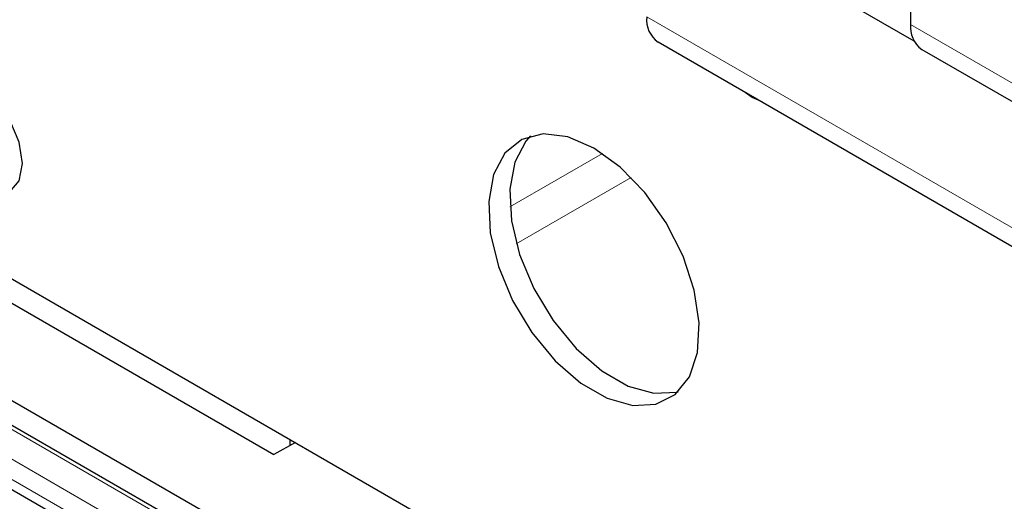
# Paper-space layout 'Blatt4' of a CAD drawing. Header units: millimetres. Extents: x 5 to 418, y 2 to 292.
# Tile 39 of 51: x 103 to 123, y 206 to 215. Entities that reach past the tile are written whole.
import ezdxf

# ---------------------------------------------------------------- set-up
doc = ezdxf.new("R2010")
doc.units = ezdxf.units.MM

psp = doc.layouts.new('Blatt4')

# ---------------------------------------------------------------- linework, layer by layer
at = {"color": 7, "linetype": 'Continuous', "lineweight": 25}
for p, q in [((120.674, 218.223), (120.674, 215.2)), ((120.747, 214.862), (117.411, 216.788)), ((115.598, 214.845), (127.266, 208.109)), ((120.902, 214.696), (123.023, 213.472)), ((132.341, 190.461), (90.622, 214.545)), ((131.963, 190.183), (90.244, 214.267)), ((112.768, 199.966), (92.869, 211.454)), ((100.694, 211.18), (123.287, 198.137)), ((100.084, 211.042), (107.875, 206.544)), ((108.307, 206.785), (107.875, 206.544)), ((108.193, 206.85), (108.193, 206.722))]:
    psp.add_line(p, q, dxfattribs=at)
at = {"color": 7, "linetype": 'Continuous', "lineweight": 18}
for p, q in [((115.371, 215.348), (127.038, 208.613)), ((120.674, 215.2), (122.795, 213.975)), ((131.838, 190.171), (90.119, 214.255)), ((117.492, 213.731), (117.51, 213.741)), ((112.62, 211.529), (114.481, 212.603)), ((115.058, 212.12), (112.749, 210.787)), ((93.049, 211.966), (113.024, 200.434)), ((112.848, 200.132), (92.872, 211.663))]:
    psp.add_line(p, q, dxfattribs=at)
at = {"color": 7, "linetype": 'Continuous', "lineweight": 25, "flags": 128}
for points in [[(117.492, 213.731), (117.354, 213.826), (117.333, 213.844)], [(102.23, 211.78), (102.274, 211.774), (102.561, 211.83), (102.752, 212.051), (102.819, 212.402), (102.752, 212.832), (102.561, 213.274), (102.274, 213.66), (102.23, 213.705)], [(117.651, 213.66), (117.63, 213.667), (117.492, 213.731)], [(114.31, 212.71), (113.782, 212.937), (113.288, 212.997), (112.858, 212.884), (112.519, 212.607), (112.292, 212.182), (112.193, 211.636), (112.226, 211.004), (112.391, 210.325), (112.675, 209.642), (113.063, 208.998), (113.529, 208.433), (114.044, 207.983), (114.576, 207.676), (115.091, 207.532), (115.557, 207.558), (115.944, 207.755), (116.229, 208.109), (116.394, 208.598), (116.427, 209.192), (116.327, 209.852), (116.101, 210.539), (115.762, 211.207), (115.332, 211.817), (114.837, 212.328), (114.31, 212.71)], [(113.037, 212.955), (112.943, 212.852), (112.717, 212.427), (112.617, 211.881), (112.65, 211.249), (112.815, 210.57), (113.1, 209.887), (113.487, 209.243), (113.953, 208.678), (114.468, 208.228), (115, 207.921), (115.515, 207.777), (115.981, 207.803), (116.007, 207.811)]]:
    psp.add_lwpolyline(points, dxfattribs=at)
at = {"color": 7, "linetype": 'Continuous', "lineweight": 25}
for centre, radius, start, end in [((115.917, 215.292), 0.549, 174.108, 234.5816), ((121.24, 215.153), 0.568, 175.24, 233.4474)]:
    psp.add_arc(centre, radius, start, end, dxfattribs=at)

doc.saveas('drawing.dxf')
